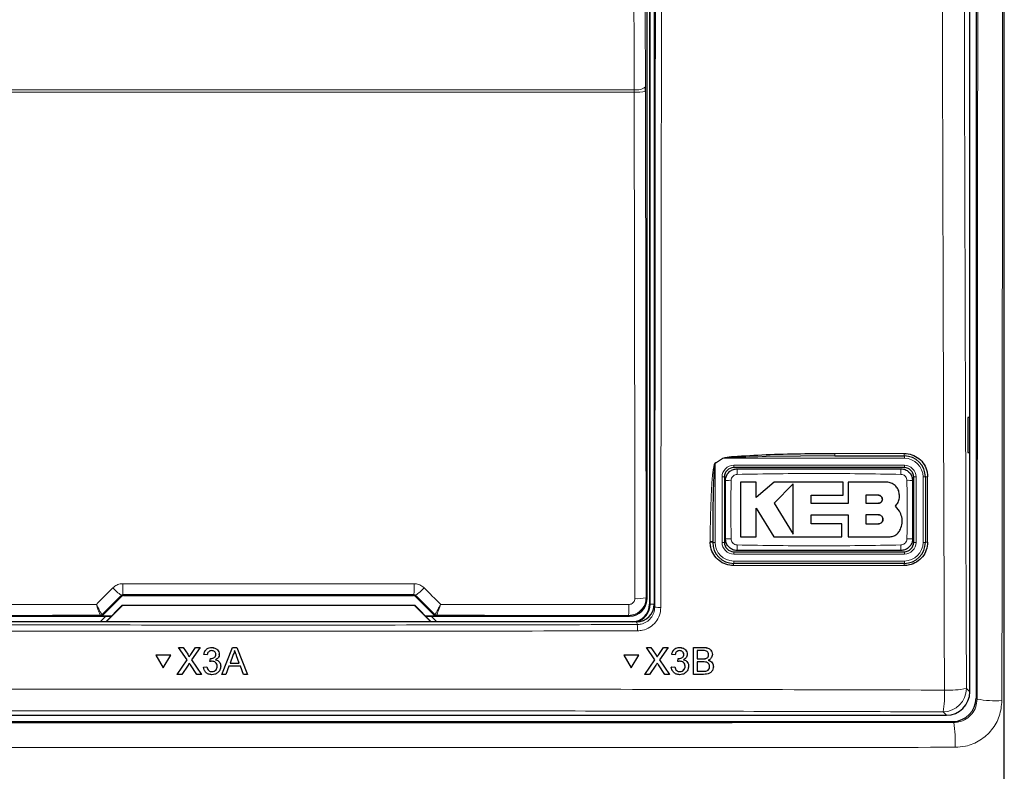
# Paper-space layout 'Blatt3' of a CAD drawing. Header units: millimetres. Extents: x 5 to 418, y 2 to 292.
# Tile 8 of 56: x 72 to 100, y 142 to 164. Entities that reach past the tile are written whole.
import ezdxf

# ---------------------------------------------------------------- set-up
doc = ezdxf.new("R2010")
doc.units = ezdxf.units.MM

psp = doc.layouts.new('Blatt3')

# ---------------------------------------------------------------- linework, layer by layer
at = {"color": 7, "linetype": 'Continuous', "lineweight": 25}
for p, q in [((99.2565, 213.7184), (99.2565, 144.3599)), ((99.0774, 144.5381), (99.0774, 189.7506)), ((100.0607, 136.9821), (100.0607, 185.7999)), ((89.8715, 147.1948), (89.8715, 184.5165)), ((89.944, 184.6723), (89.944, 147.039)), ((90.0774, 184.7057), (90.0774, 147.0401)), ((89.8293, 161.6765), (89.8289, 161.8075)), ((99.0756, 152.3724), (99.0249, 152.3732)), ((99.0249, 152.3732), (99.0249, 151.3714)), ((99.0756, 151.3723), (99.0756, 152.3724)), ((99.0249, 151.3714), (99.0756, 151.3723)), ((95.2308, 151.2723), (93.2682, 151.2555)), ((95.2308, 151.2723), (97.2107, 151.2723)), ((97.2107, 150.939), (92.344, 150.939)), ((92.0774, 150.6723), (92.0774, 148.8057)), ((92.9883, 150.5237), (92.5375, 150.5237)), ((92.9883, 150.0865), (92.9883, 150.5237)), ((93.5014, 150.5237), (92.9883, 150.0865)), ((95.4689, 150.5237), (93.5014, 150.5237)), ((95.4689, 150.1534), (95.4689, 150.5237)), ((95.6114, 150.5237), (95.6114, 149.9169)), ((96.6958, 150.5237), (95.6114, 150.5237)), ((97.4774, 148.8057), (97.4774, 150.6723)), ((97.8107, 150.6723), (97.8107, 148.8057)), ((94.0392, 150.4749), (93.5014, 149.9217)), ((94.5496, 150.1534), (95.4689, 150.1534)), ((94.5496, 149.9169), (94.5496, 150.1534)), ((96.4683, 150.1504), (96.1114, 150.1504)), ((96.1114, 150.1504), (96.1114, 149.9217)), ((92.9881, 149.7786), (93.4844, 148.963)), ((92.9881, 148.963), (92.9881, 149.7786)), ((93.5014, 149.9217), (94.0392, 149.0378)), ((95.6114, 149.9169), (94.5496, 149.9169)), ((96.1114, 149.9217), (96.4683, 149.9217)), ((97.0703, 149.694), (96.9536, 149.8384)), ((94.5499, 149.5942), (95.6114, 149.5942)), ((94.5499, 149.3328), (94.5499, 149.5942)), ((95.6114, 149.5942), (95.6114, 148.963)), ((96.1114, 149.5942), (96.1114, 149.3328)), ((96.4683, 149.5942), (96.1114, 149.5942)), ((95.4321, 149.3328), (94.5499, 149.3328)), ((95.4321, 148.963), (95.4321, 149.3328)), ((96.1114, 149.3328), (96.4683, 149.3328)), ((91.744, 148.8057), (91.744, 148.8287)), ((92.5375, 148.963), (92.9881, 148.963)), ((93.4844, 148.963), (95.4321, 148.963)), ((95.6114, 148.963), (96.7752, 148.963)), ((92.344, 148.539), (97.2107, 148.539)), ((97.2107, 148.2057), (92.344, 148.2057)), ((74.341, 146.7193), (74.8912, 147.2695)), ((74.9383, 147.289), (83.2164, 147.289)), ((83.2636, 147.2695), (83.8138, 146.7193)), ((74.4366, 146.539), (74.9085, 147.0109)), ((74.9107, 147.0057), (74.444, 146.539)), ((74.9085, 147.0109), (74.9107, 147.0057)), ((74.9085, 147.0109), (83.2462, 147.0109)), ((83.244, 147.0057), (74.9107, 147.0057)), ((83.2462, 147.0109), (83.244, 147.0057)), ((83.7107, 146.539), (83.244, 147.0057)), ((83.2462, 147.0109), (83.7181, 146.539)), ((68.7832, 146.6949), (74.5926, 146.6949)), ((74.4413, 146.6949), (74.2904, 146.5441)), ((74.5974, 146.6998), (74.2939, 146.6998)), ((83.8609, 146.6998), (83.5574, 146.6998)), ((83.5622, 146.6949), (89.3715, 146.6949)), ((83.8643, 146.5441), (83.7135, 146.6949)), ((89.5781, 146.539), (68.5767, 146.539)), ((74.2904, 146.5441), (74.2904, 146.539)), ((83.8643, 146.539), (83.8643, 146.5441)), ((76.51, 145.804), (76.5102, 145.8062)), ((76.7542, 145.4506), (76.51, 145.804)), ((76.51, 145.804), (76.6403, 145.804)), ((76.6403, 145.804), (76.6404, 145.8062)), ((76.6403, 145.804), (76.7741, 145.6103)), ((76.8639, 145.6101), (76.9972, 145.804)), ((77.1292, 145.804), (76.8853, 145.4494)), ((76.9972, 145.804), (76.9973, 145.8061)), ((76.9972, 145.804), (77.1292, 145.804)), ((77.1292, 145.804), (77.1294, 145.8061)), ((77.457, 145.804), (77.4571, 145.8061)), ((77.7473, 145.039), (78.0515, 145.804)), ((78.0515, 145.804), (78.0516, 145.8061)), ((78.0515, 145.804), (78.1734, 145.804)), ((78.1734, 145.804), (78.1736, 145.8061)), ((78.1734, 145.804), (78.4781, 145.039)), ((89.8536, 145.8062), (89.9837, 145.8062)), ((89.8547, 145.804), (89.8536, 145.8062)), ((90.0978, 145.4506), (89.8547, 145.804)), ((89.8547, 145.804), (89.9849, 145.804)), ((89.9849, 145.804), (89.9837, 145.8062)), ((89.9837, 145.8062), (90.1169, 145.6125)), ((89.9849, 145.804), (90.1181, 145.6103)), ((90.2079, 145.6101), (90.3416, 145.804)), ((90.4736, 145.804), (90.2289, 145.4494)), ((90.3416, 145.804), (90.3404, 145.8061)), ((90.3416, 145.804), (90.4736, 145.804)), ((90.4736, 145.804), (90.4724, 145.8061)), ((90.8011, 145.804), (90.8, 145.8061)), ((91.194, 145.039), (91.1959, 145.804)), ((91.1959, 145.804), (91.1947, 145.8061)), ((91.1959, 145.804), (91.4827, 145.804)), ((75.8662, 145.5878), (75.8663, 145.59)), ((76.2896, 145.5878), (75.8662, 145.5878)), ((75.8662, 145.5878), (76.078, 145.2219)), ((76.2897, 145.59), (75.8663, 145.59)), ((76.078, 145.2219), (76.2896, 145.5878)), ((76.2896, 145.5878), (76.2897, 145.59)), ((76.471, 145.039), (76.7542, 145.4506)), ((76.8139, 145.5373), (76.814, 145.5395)), ((76.8853, 145.4494), (77.1688, 145.039)), ((77.2328, 145.6078), (77.233, 145.6099)), ((77.3311, 145.598), (77.2328, 145.6078)), ((77.4089, 145.4019), (77.419, 145.4901)), ((77.419, 145.4901), (77.4191, 145.4922)), ((77.4331, 145.4891), (77.4333, 145.4912)), ((77.6744, 145.5949), (77.6745, 145.5973)), ((77.6751, 145.6095), (77.6753, 145.6116)), ((78.0602, 145.5744), (77.9817, 145.3626)), ((78.2434, 145.3626), (78.1689, 145.5637)), ((89.6326, 145.59), (89.2095, 145.59)), ((89.2107, 145.5878), (89.2095, 145.59)), ((89.6338, 145.5878), (89.2107, 145.5878)), ((89.2107, 145.5878), (89.4214, 145.2219)), ((89.4214, 145.2219), (89.6338, 145.5878)), ((89.6338, 145.5878), (89.6326, 145.59)), ((89.8136, 145.039), (90.0978, 145.4506)), ((90.1496, 145.5605), (90.1483, 145.5629)), ((90.2289, 145.4494), (90.5111, 145.039)), ((90.5766, 145.6078), (90.5754, 145.6099)), ((90.6748, 145.598), (90.5766, 145.6078)), ((90.752, 145.4019), (90.7623, 145.4901)), ((90.7623, 145.4901), (90.7612, 145.4923)), ((90.7764, 145.4891), (90.7753, 145.4912)), ((90.9204, 145.6063), (90.9192, 145.6084)), ((90.9963, 145.6977), (90.995, 145.7001)), ((91.3037, 145.7157), (91.3031, 145.4803)), ((91.3031, 145.4803), (91.4611, 145.4803)), ((91.4497, 145.7157), (91.3037, 145.7157)), ((91.5532, 145.4894), (91.552, 145.4915)), ((91.6276, 145.5962), (91.6264, 145.5984)), ((91.7128, 145.6957), (91.7115, 145.6981)), ((76.7842, 145.3023), (76.6029, 145.039)), ((77.0384, 145.039), (76.8517, 145.3093)), ((77.2231, 145.2449), (77.3214, 145.2548)), ((77.2231, 145.2449), (77.2233, 145.2471)), ((77.3214, 145.2548), (77.3215, 145.2569)), ((77.4089, 145.4019), (77.409, 145.404)), ((77.7137, 145.2466), (77.7138, 145.249)), ((77.7145, 145.2692), (77.7147, 145.2713)), ((77.9492, 145.2744), (77.8621, 145.039)), ((78.276, 145.2744), (77.9492, 145.2744)), ((77.9817, 145.3626), (78.2434, 145.3626)), ((78.3633, 145.039), (78.276, 145.2744)), ((90.1274, 145.3023), (89.9455, 145.039)), ((90.3807, 145.039), (90.1949, 145.3093)), ((90.5659, 145.2449), (90.5647, 145.2471)), ((90.5659, 145.2449), (90.6641, 145.2548)), ((90.6641, 145.2548), (90.663, 145.2569)), ((90.752, 145.4019), (90.7508, 145.404)), ((90.9588, 145.2699), (90.9577, 145.272)), ((91.034, 145.3697), (91.0327, 145.3721)), ((91.3029, 145.3921), (91.3023, 145.1273)), ((91.4718, 145.3921), (91.3029, 145.3921)), ((91.6562, 145.2597), (91.6551, 145.2619)), ((91.7436, 145.3469), (91.7423, 145.3494)), ((76.471, 145.039), (76.4711, 145.0412)), ((76.6029, 145.039), (76.471, 145.039)), ((77.1688, 145.039), (77.0384, 145.039)), ((77.1688, 145.039), (77.169, 145.0411)), ((77.4652, 145.1175), (77.4653, 145.1196)), ((77.7473, 145.039), (77.7475, 145.0411)), ((77.8621, 145.039), (77.7473, 145.039)), ((78.4781, 145.039), (78.3633, 145.039)), ((78.4781, 145.039), (78.4782, 145.0412)), ((89.8136, 145.039), (89.8124, 145.0412)), ((89.9455, 145.039), (89.8136, 145.039)), ((90.5111, 145.039), (90.3807, 145.039)), ((90.5111, 145.039), (90.5099, 145.0411)), ((90.5918, 145.1522), (90.5931, 145.1498)), ((90.8075, 145.1175), (90.8063, 145.1196)), ((91.194, 145.039), (91.1929, 145.0411)), ((91.4817, 145.039), (91.194, 145.039)), ((91.3023, 145.1273), (91.4836, 145.1273)), ((91.5491, 145.1309), (91.5479, 145.1331)), ((59.7431, 143.8723), (98.4116, 143.8723)), ((59.5648, 143.6933), (98.59, 143.6933))]:
    psp.add_line(p, q, dxfattribs=at)
at = {"color": 7, "linetype": 'Continuous', "lineweight": 18}
for p, q in [((89.9586, 147.039), (89.9586, 184.6723)), ((89.5078, 161.6557), (68.647, 161.6557)), ((68.6477, 161.7212), (89.507, 161.7212)), ((89.5078, 161.6557), (89.507, 161.7212)), ((89.8293, 161.6765), (89.8451, 147.2212)), ((95.2276, 151.343), (97.207, 151.343)), ((92.0403, 151.2057), (91.8107, 151.0583)), ((92.0403, 151.2057), (92.0377, 151.2097)), ((97.2107, 151.2057), (92.0403, 151.2057)), ((97.2107, 151.2057), (97.2107, 151.2723)), ((91.8107, 151.0583), (91.8107, 148.8057)), ((92.344, 151.0057), (97.2107, 151.0057)), ((92.344, 151.0057), (92.344, 150.939)), ((97.2107, 151.0057), (97.2107, 150.939)), ((92.0107, 148.8057), (92.0107, 150.6723)), ((92.0107, 150.6723), (92.0774, 150.6723)), ((97.4774, 150.6723), (97.544, 150.6723)), ((97.544, 150.6723), (97.544, 148.8057)), ((97.744, 148.8057), (97.744, 150.6723)), ((97.744, 150.6723), (97.8107, 150.6723)), ((91.6748, 148.8099), (91.6748, 148.8329)), ((91.8107, 148.8057), (91.744, 148.8057)), ((92.0107, 148.8057), (92.0774, 148.8057)), ((92.344, 148.539), (92.344, 148.4723)), ((97.2107, 148.539), (97.2107, 148.4723)), ((97.4774, 148.8057), (97.544, 148.8057)), ((97.744, 148.8057), (97.8107, 148.8057)), ((97.2107, 148.4723), (92.344, 148.4723)), ((92.344, 148.2723), (97.2107, 148.2723)), ((92.344, 148.2723), (92.344, 148.2057)), ((97.2107, 148.2723), (97.2107, 148.2057)), ((97.207, 148.1432), (92.3414, 148.1432)), ((74.8912, 147.2695), (74.881, 147.294)), ((74.9281, 147.3137), (74.9383, 147.289)), ((83.2164, 147.289), (83.2267, 147.3137)), ((83.2737, 147.294), (83.2636, 147.2695)), ((89.8451, 147.2212), (89.8715, 147.1948)), ((89.9586, 147.039), (89.944, 147.039)), ((89.9586, 147.039), (90.0774, 147.039)), ((90.0774, 147.0401), (90.0934, 146.9599)), ((74.284, 146.7235), (74.2838, 146.7237)), ((74.2939, 146.6998), (74.284, 146.7235)), ((74.3312, 146.7431), (74.3308, 146.7432)), ((74.3312, 146.7431), (74.341, 146.7193)), ((83.8138, 146.7193), (83.8236, 146.7431)), ((83.8236, 146.7431), (83.824, 146.7432)), ((83.8707, 146.7235), (83.8609, 146.6998)), ((83.871, 146.7237), (83.8707, 146.7235)), ((89.3715, 146.6949), (89.3452, 146.7212)), ((89.5939, 146.4596), (89.5781, 146.539)), ((91.4827, 145.804), (91.4816, 145.8061)), ((76.7741, 145.6103), (76.7742, 145.6124)), ((76.8639, 145.6101), (76.8641, 145.6123)), ((90.1181, 145.6103), (90.1169, 145.6125)), ((90.2079, 145.6101), (90.2067, 145.6123)), ((91.4611, 145.4803), (91.4599, 145.4825)), ((91.4836, 145.1273), (91.4824, 145.1294)), ((98.9803, 144.6352), (99.0774, 144.5381)), ((99.2565, 144.3599), (99.2848, 144.3316)), ((98.4116, 143.8723), (98.3145, 143.9694)), ((98.6182, 143.6651), (98.59, 143.6933))]:
    psp.add_line(p, q, dxfattribs=at)
at = {"color": 7, "linetype": 'Continuous', "lineweight": 18, "flags": 128}
for points in [[(89.507, 161.7212), (89.504, 162.3651), (89.4919, 164.9407), (89.4435, 175.2429), (89.4271, 178.733)], [(89.7493, 178.8193), (89.789, 170.3353), (89.8289, 161.8075)], [(89.5236, 147.2005), (89.5229, 147.8658), (89.5199, 150.5273), (89.5078, 161.6557)], [(91.8107, 151.0583), (91.8104, 151.0588), (91.8101, 151.0593), (91.8097, 151.0598), (91.8094, 151.0603), (91.8091, 151.0608), (91.8088, 151.0613), (91.8085, 151.0619), (91.8081, 151.0624)]]:
    psp.add_lwpolyline(points, dxfattribs=at)
at = {"color": 7, "linetype": 'Continuous', "lineweight": 18}
for centre, radius, start, end in [((89.5761, 162.1072), 0.3921, 259.85339, 310.1512), ((89.5825, 162.9991), 1.3455, 266.81633, 280.57046), ((95.5968, 151.3247), 0.3697, 177.15399, 188.14165), ((97.5364, 151.3247), 0.3299, 176.81146, 189.13215), ((97.2107, 150.6723), 0.5333, 0, 90), ((92.344, 150.6723), 0.3333, 90, 180), ((94.4594, 150.7846), 2.019, 176.5613, 181.10574), ((95.0983, 150.7846), 2.016, 358.89256, 3.4435), ((97.2107, 150.6723), 0.3333, 0, 90), ((92.2319, 148.6432), 1.9329, 88.84421, 93.59596), ((97.3229, 148.6453), 1.9308, 86.40242, 91.15906), ((97.8585, 150.4224), 0.2544, 86.60506, 100.82752), ((91.6925, 148.5519), 0.2816, 79.45211, 93.59975), ((92.232, 150.8353), 1.9335, 266.40474, 271.15498), ((97.3228, 150.8347), 1.9328, 268.8442, 273.59604), ((91.6925, 148.5291), 0.2813, 79.44538, 93.60648), ((92.344, 148.8057), 0.5333, 180, 270), ((92.344, 148.8057), 0.3333, 180, 270), ((94.4564, 148.6934), 2.016, 178.89262, 183.44359), ((95.0968, 148.6934), 2.0176, 356.55887, 1.10644), ((97.2107, 148.8057), 0.5333, 270, 0), ((97.2107, 148.8057), 0.3333, 270, 0), ((97.8585, 148.563), 0.2474, 86.50842, 101.14062), ((92.721, 148.1582), 0.38, 172.81928, 182.25139), ((97.4861, 148.1581), 0.2795, 170.21036, 183.05545), ((75.7752, 148.5376), 1.5318, 222.19105, 234.28272), ((80.5741, 147.5547), 5.6511, 179.27487, 182.44426), ((77.5783, 147.5548), 5.6535, 357.55642, 0.72446), ((82.3795, 148.5377), 1.5318, 305.71757, 317.80866), ((89.5983, 148.5433), 1.3449, 266.81545, 280.57302), ((87.0657, 146.9623), 2.2923, 353.96188, 1.78492), ((90.2235, 147.6559), 0.7081, 259.40943, 273.41368), ((74.284, 146.7902), 0.0667, 270.0135, 314.98572), ((83.8708, 146.7902), 0.0667, 225.01463, 269.98616), ((87.8893, 146.3197), 1.7103, 358.75871, 4.69181), ((98.3124, 144.6373), 0.6679, 270.18334, 359.81655), ((98.4821, 147.2018), 2.6145, 267.18248, 280.98418), ((95.4095, 144.4639), 2.9468, 350.33992, 2.4611), ((99.8161, 147.3962), 3.1103, 260.16389, 273.2621), ((95.4284, 143.1339), 3.2337, 356.86319, 9.45365)]:
    psp.add_arc(centre, radius, start, end, dxfattribs=at)
at = {"color": 7, "linetype": 'Continuous', "lineweight": 25}
for centre, radius, start, end in [((97.2107, 150.6723), 0.6, 0, 90), ((92.344, 150.6723), 0.2667, 90, 180), ((97.2107, 150.6723), 0.2667, 0, 90), ((92.344, 148.8057), 0.6, 180, 270), ((92.344, 148.8057), 0.2667, 180, 270), ((97.2107, 148.8057), 0.6, 270, 0), ((97.2107, 148.8057), 0.2667, 270, 0), ((89.444, 147.039), 0.5, 270, 0), ((89.444, 147.039), 0.5146, 283.67927, 0), ((74.2837, 146.7903), 0.0666, 270.061, 314.97395), ((83.871, 146.7903), 0.0666, 225.02515, 269.9399)]:
    psp.add_arc(centre, radius, start, end, dxfattribs=at)
at = {"color": 7, "linetype": 'Continuous', "lineweight": 18}
for centre, major_axis, ratio, start_param, end_param in [((97.7408, 162.8989), (295.3334, 295.4238), 0.0123167, 1.6359514, 1.6378189), ((79.0774, 142.1812), (294.0695, 0), 0.0174551, 1.5566859, 1.5849067), ((60.414, 162.8989), (-295.3334, 295.4238), 0.0123167, 4.6453664, 4.6472339), ((79.0774, 141.592), (294.0328, 0), 0.0174551, 1.5871, 1.6057242), ((79.0774, 141.592), (294.0328, 0), 0.0174551, 1.5358685, 1.5544927)]:
    psp.add_ellipse(centre, major_axis=major_axis, ratio=ratio, start_param=start_param, end_param=end_param, dxfattribs=at)
at = {"color": 7, "linetype": 'Continuous', "lineweight": 25}
for centre, major_axis, ratio, start_param, end_param in [((74.9383, 147.2223), (-0.0255, 0.0616), 0.9998216, 5.8905493, 6.6758213), ((83.2164, 147.2223), (0.0255, 0.0616), 0.9998216, 5.8905493, 6.6758213), ((89.3715, 147.1949), (0.3536, 0.3536), 0.9998985, 3.9271431, 5.4976349), ((89.5773, 147.0409), (0.0982, -0.4923), 0.9960441, 6.0870179, 7.6562931), ((74.2939, 146.7664), (0.0255, -0.0616), 0.9998216, 5.8905493, 6.6758213), ((83.8609, 146.7664), (0.0255, 0.0616), 0.9998216, 2.7489567, 3.5342286), ((98.4098, 144.5399), (0.4727, -0.4727), 0.9972647, 5.4991567, 7.0672139), ((98.5898, 144.3601), (-0.4715, 0.4715), 0.9996955, 2.3563468, 3.9268385)]:
    psp.add_ellipse(centre, major_axis=major_axis, ratio=ratio, start_param=start_param, end_param=end_param, dxfattribs=at)
at = {"color": 7, "linetype": 'Continuous', "lineweight": 18}
for points, knots in [([(99.2848, 144.3316), (99.2886, 148.0701), (99.2961, 155.5475), (99.3071, 169.4004), (99.312, 179.5187), (99.315, 185.8931)], [0, 0, 0, 0, 0.27005696, 0.5401438, 1, 1, 1, 1]), ([(98.3536, 144.5904), (98.352, 145.0339), (98.3442, 147.2511), (98.3131, 156.566), (98.2768, 169.8703), (98.2579, 181.4077), (98.2506, 185.8371)], [0, 0, 0, 0, 0.03228761, 0.16143821, 0.67806662, 1, 1, 1, 1]), ([(98.8776, 185.8553), (98.8893, 178.9818), (98.9127, 165.2319), (98.9578, 151.5017), (98.9803, 144.6352)], [0, 0, 0, 0, 0.4998997, 1, 1, 1, 1]), ([(100.0234, 185.7999), (100.0204, 179.4477), (100.0155, 169.3496), (100.0045, 155.5143), (99.9969, 148.0322), (99.9931, 144.2909)], [0, 0, 0, 0, 0.4588365, 0.7294033, 1, 1, 1, 1]), ([(90.0934, 146.9599), (90.1, 153.2536), (90.1133, 165.8431), (90.1205, 178.4487), (90.1242, 184.7525)], [0, 0, 0, 0, 0.4999168, 1, 1, 1, 1]), ([(90.2965, 184.7478), (90.2964, 184.6367), (90.2961, 184.0814), (90.2949, 181.7491), (90.2896, 172.4204), (90.2803, 160.3727), (90.2691, 150.112), (90.2657, 146.9491)], [0, 0, 0, 0, 0.0088087, 0.0440433, 0.1849823, 0.7487664, 1, 1, 1, 1]), ([(91.6748, 148.8329), (91.6751, 148.9216), (91.6762, 149.3652), (91.6891, 149.9305), (91.7198, 150.4803), (91.7396, 150.72), (91.7565, 150.8646), (91.77, 150.9513), (91.7829, 151.0087), (91.7926, 151.0429), (91.8043, 151.0595), (91.8074, 151.0618), (91.8081, 151.0624)], [0, 0, 0, 0, 0.1187953, 0.5940503, 0.7569488, 0.8560529, 0.9159265, 0.9518662, 0.9733046, 0.9948395, 0.9987731, 1, 1, 1, 1]), ([(91.8081, 151.0624), (91.8456, 151.0862), (91.9223, 151.1351), (91.9987, 151.1845), (92.0377, 151.2097)], [0, 0, 0, 0, 0.4887737, 1, 1, 1, 1]), ([(93.2682, 151.2555), (92.9585, 151.247), (92.5717, 151.2365), (92.1612, 151.2246), (92.0626, 151.2091), (92.0403, 151.2057)], [0, 0, 0, 0, 0.7565324, 0.94513166, 1, 1, 1, 1]), ([(92.2709, 150.5757), (92.2672, 150.3583), (92.2576, 149.8005), (92.2659, 149.2426), (92.2709, 148.9022)], [0, 0, 0, 0, 0.389865, 1, 1, 1, 1]), ([(92.4408, 150.7456), (92.422, 150.7434), (92.3841, 150.739), (92.3339, 150.7095), (92.2955, 150.6667), (92.2746, 150.6194), (92.272, 150.5881), (92.2709, 150.5757)], [0, 0, 0, 0, 0.2133977, 0.4285953, 0.6443174, 0.8592696, 1, 1, 1, 1]), ([(97.114, 150.7456), (96.3353, 150.7591), (94.7775, 150.786), (93.2198, 150.7591), (92.4408, 150.7456)], [0, 0, 0, 0, 0.49989568, 1, 1, 1, 1]), ([(97.2838, 150.5757), (97.2816, 150.5946), (97.2772, 150.6325), (97.2476, 150.6828), (97.2048, 150.7211), (97.1576, 150.742), (97.1263, 150.7446), (97.114, 150.7456)], [0, 0, 0, 0, 0.2138454, 0.4291995, 0.6449158, 0.8596436, 1, 1, 1, 1]), ([(97.2838, 148.9022), (97.2876, 149.1197), (97.2971, 149.6775), (97.2889, 150.2354), (97.2838, 150.5757)], [0, 0, 0, 0, 0.389867, 1, 1, 1, 1]), ([(97.8736, 150.6764), (97.8736, 150.632), (97.8736, 150.4102), (97.8736, 149.788), (97.8736, 149.2102), (97.8736, 148.8099)], [0, 0, 0, 0, 0.0712951, 0.3564724, 1, 1, 1, 1]), ([(92.2709, 148.9022), (92.2731, 148.8834), (92.2775, 148.8455), (92.3071, 148.7952), (92.35, 148.7569), (92.3972, 148.736), (92.4284, 148.7334), (92.4408, 148.7324)], [0, 0, 0, 0, 0.2138475, 0.4292026, 0.6449138, 0.859644, 1, 1, 1, 1]), ([(97.114, 148.7324), (97.1328, 148.7346), (97.1706, 148.739), (97.2209, 148.7685), (97.2593, 148.8113), (97.2802, 148.8586), (97.2828, 148.8899), (97.2838, 148.9022)], [0, 0, 0, 0, 0.2133928, 0.4285874, 0.6443148, 0.8592626, 1, 1, 1, 1]), ([(92.4408, 148.7324), (93.2195, 148.7189), (94.7772, 148.692), (96.3349, 148.7189), (97.114, 148.7324)], [0, 0, 0, 0, 0.4998953, 1, 1, 1, 1]), ([(74.168, 147.0362), (74.2988, 147.1671), (74.4562, 147.3246), (74.6137, 147.4822), (74.6404, 147.5089)], [0, 0, 0, 0, 0.830622, 1, 1, 1, 1]), ([(74.6404, 147.5089), (74.6752, 147.5375), (74.745, 147.5947), (74.849, 147.6236), (74.9086, 147.6257), (74.9234, 147.6262)], [0, 0, 0, 0, 0.4289688, 0.8581065, 1, 1, 1, 1]), ([(74.9234, 147.6262), (75.1456, 147.6263), (76.2566, 147.6266), (79.026, 147.6269), (81.5731, 147.6265), (83.2314, 147.6262)], [0, 0, 0, 0, 0.0802422, 0.4012143, 1, 1, 1, 1]), ([(83.2314, 147.6262), (83.2762, 147.6218), (83.3659, 147.6129), (83.4598, 147.5597), (83.5034, 147.5191), (83.5144, 147.5089)], [0, 0, 0, 0, 0.4282331, 0.8563406, 1, 1, 1, 1]), ([(83.5144, 147.5089), (83.6712, 147.352), (83.8287, 147.1944), (83.9861, 147.0368), (83.9868, 147.0362)], [0, 0, 0, 0, 0.9960454, 1, 1, 1, 1]), ([(74.9281, 147.3137), (74.9256, 147.3136), (74.9156, 147.3133), (74.898, 147.3082), (74.8868, 147.2988), (74.881, 147.294)], [0, 0, 0, 0, 0.1384775, 0.5625141, 1, 1, 1, 1]), ([(83.2737, 147.294), (83.2719, 147.2957), (83.2648, 147.3024), (83.2494, 147.3114), (83.2342, 147.313), (83.2267, 147.3137)], [0, 0, 0, 0, 0.1482242, 0.579923, 1, 1, 1, 1]), ([(89.8451, 147.2212), (89.8396, 147.1651), (89.8285, 147.0526), (89.7424, 146.9028), (89.6158, 146.7899), (89.4753, 146.7298), (89.3824, 146.7237), (89.3452, 146.7212)], [0, 0, 0, 0, 0.2145749, 0.4294585, 0.6438366, 0.8576315, 1, 1, 1, 1]), ([(89.3568, 147.0337), (89.3692, 147.0346), (89.4003, 147.0366), (89.4471, 147.0566), (89.4894, 147.0943), (89.5181, 147.1443), (89.5218, 147.1817), (89.5236, 147.2005)], [0, 0, 0, 0, 0.1424492, 0.3561874, 0.5704219, 0.7852496, 1, 1, 1, 1]), ([(68.7979, 147.0337), (69.02, 147.0339), (70.1305, 147.0345), (71.9204, 147.0354), (73.4886, 147.0359), (74.168, 147.0362)], [0, 0, 0, 0, 0.1241021, 0.6205162, 1, 1, 1, 1]), ([(74.3308, 146.7432), (74.3302, 146.7435), (74.3272, 146.7451), (74.3119, 146.7674), (74.274, 146.8333), (74.2294, 146.9167), (74.1953, 146.9825), (74.1777, 147.0169), (74.171, 147.0302), (74.1684, 147.0354), (74.168, 147.0362)], [0, 0, 0, 0, 0.0500923, 0.2741444, 0.5151568, 0.7656666, 0.9118825, 0.9655795, 0.9952752, 1, 1, 1, 1]), ([(74.2838, 146.7237), (74.2834, 146.724), (74.281, 146.7259), (74.2698, 146.75), (74.2428, 146.8203), (74.2112, 146.9091), (74.1872, 146.9791), (74.1748, 147.0157), (74.1701, 147.0299), (74.1682, 147.0354), (74.168, 147.0362)], [0, 0, 0, 0, 0.0500958, 0.2741458, 0.5151581, 0.7656654, 0.9118863, 0.965581, 0.9952748, 1, 1, 1, 1]), ([(83.9868, 147.0362), (83.9864, 147.0354), (83.9853, 147.0333), (83.9825, 147.0277), (83.9756, 147.0142), (83.9574, 146.9784), (83.9223, 146.9108), (83.8776, 146.8276), (83.841, 146.7643), (83.8271, 146.7446), (83.8243, 146.7433), (83.824, 146.7432)], [0, 0, 0, 0, 0.00472483, 0.0144594, 0.03683657, 0.09438951, 0.25300251, 0.50158447, 0.74153641, 0.9644233, 1, 1, 1, 1]), ([(83.9868, 147.0362), (83.9865, 147.0354), (83.9857, 147.0331), (83.9838, 147.0272), (83.9789, 147.0128), (83.9661, 146.9748), (83.9414, 146.9028), (83.9097, 146.8143), (83.8835, 146.7466), (83.8734, 146.7254), (83.8713, 146.7239), (83.871, 146.7237)], [0, 0, 0, 0, 0.0047253, 0.0144601, 0.036837, 0.0943865, 0.2530045, 0.5015878, 0.7415288, 0.9644168, 1, 1, 1, 1]), ([(83.9868, 147.0362), (84.1721, 147.0361), (85.2462, 147.0358), (87.0364, 147.0351), (88.6408, 147.0342), (89.3568, 147.0337)], [0, 0, 0, 0, 0.1035199, 0.5999338, 1, 1, 1, 1]), ([(89.5939, 146.4596), (89.6304, 146.4621), (89.723, 146.4684), (89.8633, 146.5284), (89.9903, 146.6415), (90.0766, 146.7914), (90.0878, 146.9037), (90.0934, 146.9599)], [0, 0, 0, 0, 0.1400742, 0.3550494, 0.5700543, 0.7850307, 1, 1, 1, 1]), ([(90.2657, 146.9491), (90.2582, 146.8742), (90.2433, 146.7245), (90.1281, 146.5249), (89.9586, 146.3741), (89.7714, 146.2944), (89.6479, 146.286), (89.5992, 146.2827)], [0, 0, 0, 0, 0.2149315, 0.4298775, 0.6448762, 0.8598858, 1, 1, 1, 1]), ([(68.5609, 146.4596), (72.0646, 146.4523), (79.0756, 146.4376), (86.0866, 146.4523), (89.5939, 146.4596)], [0, 0, 0, 0, 0.4997441, 1, 1, 1, 1]), ([(89.5992, 146.2827), (89.4882, 146.2824), (88.9329, 146.2808), (86.6005, 146.275), (82.0382, 146.2676), (75.5774, 146.2669), (70.8965, 146.2774), (68.5555, 146.2827)], [0, 0, 0, 0, 0.0158376, 0.0791881, 0.3325979, 0.6662229, 1, 1, 1, 1]), ([(59.8012, 144.5904), (60.2449, 144.5918), (62.4635, 144.5985), (68.2358, 144.6126), (77.1287, 144.6227), (87.7666, 144.618), (94.838, 144.5996), (98.3536, 144.5904)], [0, 0, 0, 0, 0.0345663, 0.1728355, 0.4494018, 0.7262637, 1, 1, 1, 1]), ([(98.6182, 143.6651), (98.6676, 143.6684), (98.7912, 143.6768), (98.9785, 143.7571), (99.1475, 143.9079), (99.2624, 144.1075), (99.2773, 144.2569), (99.2848, 144.3316)], [0, 0, 0, 0, 0.14231702, 0.35656613, 0.57073782, 0.78521655, 1, 1, 1, 1]), ([(99.9931, 144.2909), (99.9782, 144.1412), (99.9485, 143.8418), (99.7183, 143.4423), (99.3798, 143.1408), (99.0045, 142.9803), (98.7563, 142.9636), (98.6573, 142.957)], [0, 0, 0, 0, 0.2144381, 0.428949, 0.6433382, 0.8577355, 1, 1, 1, 1]), ([(98.3145, 143.9694), (95.1174, 143.9779), (88.7204, 143.9949), (79.1026, 144.0013), (69.4707, 143.995), (63.0513, 143.9779), (59.8402, 143.9694)], [0, 0, 0, 0, 0.24945533, 0.4991275, 0.74945417, 1, 1, 1, 1]), ([(59.5366, 143.6651), (62.304, 143.6626), (67.8407, 143.6576), (77.129, 143.6544), (87.3948, 143.6555), (94.8771, 143.6619), (98.6182, 143.6651)], [0, 0, 0, 0, 0.21259308, 0.42531871, 0.71265922, 1, 1, 1, 1]), ([(98.6573, 142.957), (94.9086, 142.9538), (87.4114, 142.9473), (77.1268, 142.9463), (67.82, 142.9494), (62.2722, 142.9545), (59.4975, 142.957)], [0, 0, 0, 0, 0.2873416, 0.5746813, 0.7872745, 1, 1, 1, 1])]:
    psp.add_open_spline(points, degree=3, knots=knots, dxfattribs=at)
at = {"color": 7, "linetype": 'Continuous', "lineweight": 25}
for points, knots in [([(92.0377, 151.2097), (92.0599, 151.2167), (92.1563, 151.2469), (92.5701, 151.2719), (93.6069, 151.3363), (94.5725, 151.3403), (95.2276, 151.343)], [0, 0, 0, 0, 0.0217457, 0.0946594, 0.3858774, 1, 1, 1, 1]), ([(97.207, 151.343), (97.2821, 151.3356), (97.4322, 151.3208), (97.6321, 151.2056), (97.7829, 151.036), (97.8624, 150.8485), (97.8704, 150.725), (97.8736, 150.6764)], [0, 0, 0, 0, 0.2148588, 0.4297044, 0.6450146, 0.8605833, 1, 1, 1, 1]), ([(91.8107, 151.0583), (91.8103, 151.0578), (91.8086, 151.0551), (91.8027, 151.0374), (91.7981, 151.0042), (91.7916, 150.9469), (91.7849, 150.8604), (91.7764, 150.7157), (91.7665, 150.4761), (91.7512, 149.9261), (91.7447, 149.361), (91.7442, 148.9174), (91.744, 148.8287)], [0, 0, 0, 0, 0.0008975, 0.0042175, 0.0248094, 0.0459399, 0.0816602, 0.1414393, 0.2406404, 0.4039328, 0.8807838, 1, 1, 1, 1]), ([(92.1107, 150.5723), (92.1123, 150.5969), (92.1164, 150.6589), (92.1564, 150.7526), (92.2318, 150.8372), (92.3317, 150.8946), (92.4066, 150.902), (92.444, 150.9057)], [0, 0, 0, 0, 0.141474, 0.3561186, 0.5707582, 0.7853864, 1, 1, 1, 1]), ([(92.444, 150.9057), (93.222, 150.9057), (94.7775, 150.9057), (96.3331, 150.9057), (97.1107, 150.9057)], [0, 0, 0, 0, 0.50010492, 1, 1, 1, 1]), ([(97.1107, 150.9057), (97.1353, 150.904), (97.1973, 150.9), (97.291, 150.86), (97.3756, 150.7846), (97.433, 150.6847), (97.4404, 150.6098), (97.444, 150.5723)], [0, 0, 0, 0, 0.1414237, 0.3560696, 0.5707186, 0.7853669, 1, 1, 1, 1]), ([(92.1107, 148.9057), (92.1107, 149.2446), (92.1107, 149.8002), (92.1107, 150.3557), (92.1107, 150.5723)], [0, 0, 0, 0, 0.6100795, 1, 1, 1, 1]), ([(92.5375, 150.5237), (92.5375, 150.3185), (92.5375, 149.7984), (92.5375, 149.278), (92.5375, 148.963)], [0, 0, 0, 0, 0.3944613, 1, 1, 1, 1]), ([(97.0703, 150.1492), (97.0662, 150.1913), (97.0579, 150.2754), (96.9934, 150.3876), (96.8985, 150.4723), (96.7932, 150.5173), (96.7235, 150.5219), (96.6958, 150.5237)], [0, 0, 0, 0, 0.2145065, 0.4290159, 0.6435813, 0.8581812, 1, 1, 1, 1]), ([(97.444, 150.5723), (97.444, 150.2334), (97.444, 149.6778), (97.444, 149.1223), (97.444, 148.9057)], [0, 0, 0, 0, 0.610078, 1, 1, 1, 1]), ([(94.0392, 149.0378), (94.0392, 149.2422), (94.0392, 149.7205), (94.0392, 150.2002), (94.0392, 150.4749)], [0, 0, 0, 0, 0.4272636, 1, 1, 1, 1]), ([(96.4683, 149.9217), (96.4812, 149.923), (96.507, 149.9255), (96.5413, 149.9453), (96.5674, 149.9746), (96.5821, 150.011), (96.584, 150.0502), (96.5728, 150.0877), (96.5499, 150.1193), (96.5178, 150.1415), (96.4888, 150.1498), (96.4722, 150.1503), (96.4683, 150.1504)], [0, 0, 0, 0, 0.1079125, 0.2158214, 0.3237625, 0.4315503, 0.5390762, 0.6463205, 0.7533508, 0.8602706, 0.9672329, 1, 1, 1, 1]), ([(96.4683, 150.1504), (96.4811, 150.1492), (96.5068, 150.1467), (96.541, 150.127), (96.567, 150.098), (96.582, 150.0619), (96.5841, 150.0229), (96.5733, 149.9854), (96.5506, 149.9535), (96.5186, 149.931), (96.4893, 149.9224), (96.4724, 149.9218), (96.4683, 149.9217)], [0, 0, 0, 0, 0.1072008, 0.214412, 0.3214284, 0.4283376, 0.5353119, 0.6424692, 0.7498882, 0.8575862, 0.9654838, 1, 1, 1, 1]), ([(96.9536, 149.8384), (96.9821, 149.873), (97.0393, 149.9423), (97.0715, 150.0555), (97.0706, 150.1247), (97.0703, 150.1492)], [0, 0, 0, 0, 0.3920909, 0.7842138, 1, 1, 1, 1]), ([(97.0964, 149.1786), (97.117, 149.2362), (97.1582, 149.3514), (97.1467, 149.5361), (97.0952, 149.6425), (97.0703, 149.694)], [0, 0, 0, 0, 0.3406004, 0.6812106, 1, 1, 1, 1]), ([(96.4683, 149.3328), (96.483, 149.3342), (96.5123, 149.3371), (96.5514, 149.3596), (96.5811, 149.3927), (96.5982, 149.434), (96.6006, 149.4785), (96.5882, 149.5214), (96.5623, 149.5579), (96.5257, 149.5836), (96.4923, 149.5934), (96.473, 149.594), (96.4683, 149.5942)], [0, 0, 0, 0, 0.1072308, 0.2144681, 0.3215209, 0.4284668, 0.5354548, 0.6426026, 0.7499798, 0.8576271, 0.9654905, 1, 1, 1, 1]), ([(96.4683, 149.5942), (96.483, 149.5927), (96.5125, 149.5898), (96.5517, 149.5671), (96.5815, 149.5338), (96.5984, 149.4921), (96.6005, 149.4474), (96.5877, 149.4045), (96.5615, 149.3683), (96.5249, 149.343), (96.4918, 149.3335), (96.4728, 149.3329), (96.4683, 149.3328)], [0, 0, 0, 0, 0.107918, 0.2158345, 0.3237457, 0.4314874, 0.5389682, 0.6461967, 0.7532318, 0.8601785, 0.967176, 1, 1, 1, 1]), ([(96.7752, 148.963), (96.8142, 148.9668), (96.8922, 148.9744), (96.9957, 149.0343), (97.0629, 149.1075), (97.0879, 149.1606), (97.0964, 149.1786)], [0, 0, 0, 0, 0.2849713, 0.5699441, 0.8549581, 1, 1, 1, 1]), ([(92.444, 148.5723), (92.4194, 148.5739), (92.3575, 148.578), (92.2637, 148.618), (92.1792, 148.6934), (92.1218, 148.7933), (92.1144, 148.8682), (92.1107, 148.9057)], [0, 0, 0, 0, 0.1414244, 0.3560694, 0.5707225, 0.785371, 1, 1, 1, 1]), ([(97.444, 148.9057), (97.4424, 148.881), (97.4383, 148.8191), (97.3983, 148.7253), (97.323, 148.6408), (97.2231, 148.5834), (97.1482, 148.576), (97.1107, 148.5723)], [0, 0, 0, 0, 0.1414745, 0.3561157, 0.5707595, 0.7853863, 1, 1, 1, 1]), ([(92.3414, 148.1432), (92.2664, 148.1506), (92.1164, 148.1654), (91.9167, 148.2804), (91.7659, 148.4497), (91.6861, 148.6372), (91.678, 148.761), (91.6748, 148.8099)], [0, 0, 0, 0, 0.2145903, 0.4291696, 0.6441591, 0.8595166, 1, 1, 1, 1]), ([(97.1107, 148.5723), (96.3328, 148.5723), (94.7772, 148.5723), (93.2217, 148.5723), (92.444, 148.5723)], [0, 0, 0, 0, 0.50010495, 1, 1, 1, 1]), ([(97.8736, 148.8099), (97.8662, 148.7351), (97.8516, 148.5854), (97.737, 148.3858), (97.5683, 148.2351), (97.3809, 148.1548), (97.2568, 148.1465), (97.207, 148.1432)], [0, 0, 0, 0, 0.2145188, 0.4290548, 0.6431245, 0.8569356, 1, 1, 1, 1]), ([(77.2328, 145.6078), (77.2404, 145.6376), (77.2554, 145.6969), (77.3132, 145.7632), (77.3848, 145.799), (77.4329, 145.8023), (77.457, 145.804)], [0, 0, 0, 0, 0.2802508, 0.5595218, 0.779592, 1, 1, 1, 1]), ([(77.233, 145.61), (77.2405, 145.6398), (77.2556, 145.6992), (77.3134, 145.7654), (77.385, 145.8012), (77.4331, 145.8045), (77.4571, 145.8062)], [0, 0, 0, 0, 0.280249, 0.5595194, 0.7795925, 1, 1, 1, 1]), ([(77.457, 145.804), (77.4874, 145.8009), (77.5482, 145.7948), (77.6221, 145.7477), (77.6667, 145.681), (77.6723, 145.6333), (77.6751, 145.6095)], [0, 0, 0, 0, 0.28018257, 0.55985631, 0.78, 1, 1, 1, 1]), ([(77.4571, 145.8062), (77.4876, 145.8031), (77.5484, 145.797), (77.6222, 145.7499), (77.6669, 145.6832), (77.6725, 145.6356), (77.6753, 145.6117)], [0, 0, 0, 0, 0.28018327, 0.55985448, 0.77999871, 1, 1, 1, 1]), ([(90.5754, 145.61), (90.583, 145.6398), (90.5982, 145.6992), (90.6561, 145.7654), (90.7278, 145.8012), (90.7759, 145.8045), (90.7999, 145.8062)], [0, 0, 0, 0, 0.2802502, 0.559521, 0.7795926, 1, 1, 1, 1]), ([(90.5766, 145.6078), (90.5842, 145.6376), (90.5994, 145.6969), (90.6573, 145.7632), (90.729, 145.799), (90.777, 145.8023), (90.8011, 145.804)], [0, 0, 0, 0, 0.2802572, 0.5595217, 0.7795932, 1, 1, 1, 1]), ([(90.7999, 145.8062), (90.83, 145.803), (90.8903, 145.7966), (90.9614, 145.755), (90.9844, 145.7136), (90.9927, 145.6987)], [0, 0, 0, 0, 0.3910087, 0.7813013, 1, 1, 1, 1]), ([(90.8011, 145.804), (90.8315, 145.8009), (90.8922, 145.7948), (90.9659, 145.7477), (91.0104, 145.681), (91.0159, 145.6333), (91.0186, 145.6095)], [0, 0, 0, 0, 0.2801842, 0.5598551, 0.7799996, 1, 1, 1, 1]), ([(91.4815, 145.8062), (91.5153, 145.8049), (91.5825, 145.8025), (91.67, 145.7642), (91.6985, 145.7159), (91.7097, 145.6968)], [0, 0, 0, 0, 0.3793738, 0.7557723, 1, 1, 1, 1]), ([(91.4827, 145.804), (91.5167, 145.8029), (91.5845, 145.8006), (91.6729, 145.7585), (91.7253, 145.6852), (91.7322, 145.6322), (91.7356, 145.6057)], [0, 0, 0, 0, 0.2811151, 0.5600261, 0.7801115, 1, 1, 1, 1]), ([(76.7741, 145.6103), (76.7827, 145.5973), (76.7947, 145.5791), (76.8095, 145.5552), (76.8124, 145.5433), (76.8139, 145.5373)], [0, 0, 0, 0, 0.5612662, 0.781754, 1, 1, 1, 1]), ([(76.7742, 145.6125), (76.7829, 145.5995), (76.7948, 145.5813), (76.8096, 145.5574), (76.8126, 145.5455), (76.814, 145.5395)], [0, 0, 0, 0, 0.5612603, 0.7817489, 1, 1, 1, 1]), ([(76.8139, 145.5373), (76.8232, 145.5509), (76.8399, 145.5752), (76.8566, 145.5994), (76.8639, 145.6101)], [0, 0, 0, 0, 0.5599869, 1, 1, 1, 1]), ([(76.814, 145.5395), (76.8234, 145.5531), (76.84, 145.5774), (76.8567, 145.6017), (76.8641, 145.6123)], [0, 0, 0, 0, 0.5599869, 1, 1, 1, 1]), ([(77.4601, 145.7157), (77.442, 145.7141), (77.4059, 145.7108), (77.3634, 145.68), (77.3401, 145.6394), (77.3341, 145.6118), (77.3311, 145.598)], [0, 0, 0, 0, 0.280002, 0.5591347, 0.7793248, 1, 1, 1, 1]), ([(77.419, 145.4901), (77.4216, 145.4898), (77.4263, 145.4893), (77.431, 145.4891), (77.4331, 145.4891)], [0, 0, 0, 0, 0.5600119, 1, 1, 1, 1]), ([(77.4331, 145.4891), (77.4526, 145.4908), (77.4914, 145.4943), (77.5415, 145.5186), (77.5733, 145.5601), (77.5757, 145.5909), (77.5768, 145.6063)], [0, 0, 0, 0, 0.2806815, 0.5609545, 0.7800592, 1, 1, 1, 1]), ([(77.5768, 145.6063), (77.5749, 145.6231), (77.5711, 145.6567), (77.5387, 145.6933), (77.4997, 145.713), (77.4733, 145.7148), (77.4601, 145.7157)], [0, 0, 0, 0, 0.2794652, 0.5589595, 0.7792562, 1, 1, 1, 1]), ([(77.6751, 145.6095), (77.6734, 145.5913), (77.6699, 145.5549), (77.6366, 145.4963), (77.5956, 145.4724), (77.5706, 145.4578)], [0, 0, 0, 0, 0.280501, 0.5610042, 1, 1, 1, 1]), ([(77.5706, 145.4578), (77.5937, 145.4502), (77.6399, 145.4351), (77.6872, 145.3839), (77.7114, 145.3261), (77.7135, 145.2881), (77.7145, 145.2692)], [0, 0, 0, 0, 0.2798073, 0.5591825, 0.7794062, 1, 1, 1, 1]), ([(77.5707, 145.46), (77.5939, 145.4524), (77.6401, 145.4373), (77.6873, 145.3862), (77.7116, 145.3283), (77.7137, 145.2904), (77.7147, 145.2714)], [0, 0, 0, 0, 0.2798073, 0.5591825, 0.7794062, 1, 1, 1, 1]), ([(78.1125, 145.7157), (78.1052, 145.6884), (78.0921, 145.6396), (78.0699, 145.5943), (78.0602, 145.5744)], [0, 0, 0, 0, 0.5599128, 1, 1, 1, 1]), ([(78.1689, 145.5637), (78.1583, 145.5921), (78.1395, 145.6427), (78.1207, 145.6934), (78.1125, 145.7157)], [0, 0, 0, 0, 0.559995, 1, 1, 1, 1]), ([(90.1169, 145.6125), (90.1258, 145.5996), (90.1369, 145.5835), (90.1462, 145.5663), (90.1481, 145.5629)], [0, 0, 0, 0, 0.800183, 1, 1, 1, 1]), ([(90.1181, 145.6103), (90.1267, 145.5973), (90.1386, 145.5791), (90.1533, 145.5552), (90.1562, 145.5433), (90.1577, 145.5373)], [0, 0, 0, 0, 0.5612641, 0.7817516, 1, 1, 1, 1]), ([(90.1565, 145.5395), (90.1659, 145.5531), (90.1826, 145.5774), (90.1993, 145.6017), (90.2067, 145.6123)], [0, 0, 0, 0, 0.5599872, 1, 1, 1, 1]), ([(90.1577, 145.5373), (90.1671, 145.5509), (90.1838, 145.5752), (90.2005, 145.5994), (90.2079, 145.6101)], [0, 0, 0, 0, 0.5599861, 1, 1, 1, 1]), ([(90.804, 145.7157), (90.7859, 145.7141), (90.7498, 145.7108), (90.7073, 145.68), (90.6838, 145.6394), (90.6778, 145.6118), (90.6748, 145.598)], [0, 0, 0, 0, 0.2800012, 0.5591328, 0.7793229, 1, 1, 1, 1]), ([(90.7611, 145.4923), (90.7637, 145.4921), (90.7684, 145.4915), (90.7732, 145.4914), (90.7752, 145.4913)], [0, 0, 0, 0, 0.5600145, 1, 1, 1, 1]), ([(90.7623, 145.4901), (90.7649, 145.4898), (90.7696, 145.4893), (90.7743, 145.4891), (90.7764, 145.4891)], [0, 0, 0, 0, 0.5599958, 1, 1, 1, 1]), ([(90.7764, 145.4891), (90.7958, 145.4908), (90.8347, 145.4943), (90.8848, 145.5186), (90.9167, 145.5601), (90.9191, 145.5909), (90.9204, 145.6063)], [0, 0, 0, 0, 0.2806807, 0.5609539, 0.7800594, 1, 1, 1, 1]), ([(90.9204, 145.6063), (90.9185, 145.6231), (90.9148, 145.6567), (90.8825, 145.6933), (90.8435, 145.713), (90.8172, 145.7148), (90.804, 145.7157)], [0, 0, 0, 0, 0.2794638, 0.5589571, 0.7792549, 1, 1, 1, 1]), ([(90.9192, 145.6085), (90.919, 145.6263), (90.9189, 145.6453), (90.9074, 145.6587), (90.9067, 145.6595)], [0, 0, 0, 0, 0.9394828, 1, 1, 1, 1]), ([(90.9125, 145.46), (90.9352, 145.4523), (90.9806, 145.4368), (91.0207, 145.3996), (91.0305, 145.3745), (91.0316, 145.3717)], [0, 0, 0, 0, 0.4711434, 0.9415596, 1, 1, 1, 1]), ([(91.0186, 145.6095), (91.0168, 145.5913), (91.0132, 145.5549), (90.9798, 145.4963), (90.9388, 145.4724), (90.9137, 145.4578)], [0, 0, 0, 0, 0.2805007, 0.5610055, 1, 1, 1, 1]), ([(90.9137, 145.4578), (90.9368, 145.4502), (90.983, 145.4351), (91.03, 145.3839), (91.0541, 145.3261), (91.0561, 145.2881), (91.0571, 145.2692)], [0, 0, 0, 0, 0.2798079, 0.5591842, 0.7794066, 1, 1, 1, 1]), ([(91.6276, 145.5962), (91.6253, 145.617), (91.622, 145.6482), (91.5986, 145.6833), (91.5467, 145.7194), (91.4928, 145.7173), (91.4497, 145.7157)], [0, 0, 0, 0, 0.2495085, 0.3750176, 0.500242, 1, 1, 1, 1]), ([(91.4599, 145.4825), (91.4773, 145.4825), (91.5083, 145.4826), (91.5387, 145.4888), (91.552, 145.4916)], [0, 0, 0, 0, 0.5603948, 1, 1, 1, 1]), ([(91.4611, 145.4803), (91.4785, 145.4803), (91.5095, 145.4803), (91.5398, 145.4866), (91.5532, 145.4894)], [0, 0, 0, 0, 0.5603947, 1, 1, 1, 1]), ([(91.552, 145.4916), (91.5642, 145.4965), (91.5887, 145.5064), (91.6207, 145.5435), (91.6242, 145.5776), (91.6264, 145.5984)], [0, 0, 0, 0, 0.28086595, 0.56106407, 1, 1, 1, 1]), ([(91.5532, 145.4894), (91.5654, 145.4943), (91.5899, 145.5041), (91.6219, 145.5413), (91.6254, 145.5754), (91.6276, 145.5962)], [0, 0, 0, 0, 0.2808657, 0.5610626, 1, 1, 1, 1]), ([(91.7356, 145.6057), (91.7334, 145.5859), (91.729, 145.5464), (91.6918, 145.4833), (91.6474, 145.4571), (91.6203, 145.4411)], [0, 0, 0, 0, 0.2803317, 0.5607962, 1, 1, 1, 1]), ([(76.8202, 145.3548), (76.8135, 145.345), (76.8013, 145.3276), (76.7894, 145.31), (76.7842, 145.3023)], [0, 0, 0, 0, 0.5599787, 1, 1, 1, 1]), ([(76.8517, 145.3093), (76.8458, 145.3178), (76.8353, 145.3329), (76.8248, 145.3481), (76.8202, 145.3548)], [0, 0, 0, 0, 0.5600047, 1, 1, 1, 1]), ([(77.4617, 145.0292), (77.4283, 145.0322), (77.3615, 145.0383), (77.284, 145.095), (77.2363, 145.1674), (77.2275, 145.2191), (77.2231, 145.2449)], [0, 0, 0, 0, 0.2799102, 0.5592516, 0.779477, 1, 1, 1, 1]), ([(77.3214, 145.2548), (77.3264, 145.2349), (77.3365, 145.1954), (77.3687, 145.1461), (77.4168, 145.1207), (77.4491, 145.1185), (77.4652, 145.1175)], [0, 0, 0, 0, 0.2808788, 0.5600702, 0.7796524, 1, 1, 1, 1]), ([(77.4725, 145.4123), (77.4604, 145.4114), (77.4389, 145.4098), (77.4181, 145.4043), (77.4089, 145.4019)], [0, 0, 0, 0, 0.55976857, 1, 1, 1, 1]), ([(77.7145, 145.2692), (77.7101, 145.2327), (77.7012, 145.1598), (77.6314, 145.0804), (77.5478, 145.0354), (77.4904, 145.0313), (77.4617, 145.0292)], [0, 0, 0, 0, 0.2794036, 0.5590663, 0.7793804, 1, 1, 1, 1]), ([(77.4652, 145.1175), (77.4879, 145.1196), (77.5332, 145.1238), (77.5838, 145.1654), (77.6123, 145.2168), (77.6149, 145.2522), (77.6163, 145.2699)], [0, 0, 0, 0, 0.2798829, 0.5589959, 0.7793199, 1, 1, 1, 1]), ([(77.4653, 145.1197), (77.488, 145.1218), (77.5334, 145.126), (77.5839, 145.1676), (77.6124, 145.219), (77.6151, 145.2544), (77.6164, 145.2721)], [0, 0, 0, 0, 0.2798831, 0.5589926, 0.7793195, 1, 1, 1, 1]), ([(77.6163, 145.2699), (77.6141, 145.2912), (77.6097, 145.3337), (77.571, 145.3815), (77.5226, 145.4085), (77.4892, 145.411), (77.4725, 145.4123)], [0, 0, 0, 0, 0.2797427, 0.5591722, 0.7794411, 1, 1, 1, 1]), ([(90.1636, 145.3548), (90.1567, 145.345), (90.1446, 145.3276), (90.1326, 145.31), (90.1274, 145.3023)], [0, 0, 0, 0, 0.5599981, 1, 1, 1, 1]), ([(90.1949, 145.3093), (90.189, 145.3178), (90.1785, 145.3329), (90.1681, 145.3481), (90.1636, 145.3548)], [0, 0, 0, 0, 0.5600041, 1, 1, 1, 1]), ([(90.594, 145.1537), (90.59, 145.1596), (90.5713, 145.1869), (90.5676, 145.2206), (90.5647, 145.2472)], [0, 0, 0, 0, 0.21222596, 1, 1, 1, 1]), ([(90.8037, 145.0292), (90.7703, 145.0322), (90.7036, 145.0383), (90.6263, 145.095), (90.5788, 145.1674), (90.5702, 145.2191), (90.5659, 145.2449)], [0, 0, 0, 0, 0.2799089, 0.5592502, 0.7794763, 1, 1, 1, 1]), ([(90.6641, 145.2548), (90.6691, 145.2349), (90.6791, 145.1954), (90.7111, 145.1461), (90.7591, 145.1207), (90.7913, 145.1185), (90.8075, 145.1175)], [0, 0, 0, 0, 0.28088, 0.5600683, 0.7796536, 1, 1, 1, 1]), ([(90.8155, 145.4123), (90.8035, 145.4114), (90.782, 145.4098), (90.7611, 145.4043), (90.752, 145.4019)], [0, 0, 0, 0, 0.5597683, 1, 1, 1, 1]), ([(91.0571, 145.2692), (91.0525, 145.2327), (91.0434, 145.1598), (90.9735, 145.0804), (90.8898, 145.0354), (90.8324, 145.0313), (90.8037, 145.0292)], [0, 0, 0, 0, 0.2794025, 0.5590647, 0.7793791, 1, 1, 1, 1]), ([(90.8063, 145.1197), (90.829, 145.1218), (90.8743, 145.126), (90.9249, 145.1676), (90.9535, 145.219), (90.9563, 145.2544), (90.9577, 145.2721)], [0, 0, 0, 0, 0.2798853, 0.5589949, 0.7793208, 1, 1, 1, 1]), ([(90.8075, 145.1175), (90.8301, 145.1196), (90.8755, 145.1238), (90.9261, 145.1654), (90.9547, 145.2168), (90.9575, 145.2522), (90.9588, 145.2699)], [0, 0, 0, 0, 0.2798857, 0.55899524, 0.77932101, 1, 1, 1, 1]), ([(90.9588, 145.2699), (90.9567, 145.2912), (90.9525, 145.3337), (90.9139, 145.3815), (90.8656, 145.4085), (90.8322, 145.411), (90.8155, 145.4123)], [0, 0, 0, 0, 0.279754, 0.5591742, 0.7794438, 1, 1, 1, 1]), ([(91.6562, 145.2597), (91.6539, 145.2815), (91.6504, 145.3144), (91.6255, 145.3507), (91.5737, 145.3915), (91.517, 145.3918), (91.4718, 145.3921)], [0, 0, 0, 0, 0.2498069, 0.3755454, 0.5011564, 1, 1, 1, 1]), ([(91.7643, 145.2581), (91.7618, 145.2329), (91.7569, 145.1824), (91.7194, 145.1142), (91.6301, 145.0447), (91.5429, 145.0413), (91.4817, 145.039)], [0, 0, 0, 0, 0.1871441, 0.374319, 0.5607862, 1, 1, 1, 1]), ([(91.5479, 145.1332), (91.5648, 145.1373), (91.5985, 145.1456), (91.6341, 145.1805), (91.6525, 145.2213), (91.6542, 145.2484), (91.6551, 145.2619)], [0, 0, 0, 0, 0.2802918, 0.5590224, 0.7794081, 1, 1, 1, 1]), ([(91.5491, 145.1309), (91.566, 145.1351), (91.5997, 145.1434), (91.6353, 145.1783), (91.6537, 145.2191), (91.6554, 145.2461), (91.6562, 145.2597)], [0, 0, 0, 0, 0.2802915, 0.5590213, 0.7794067, 1, 1, 1, 1]), ([(91.6191, 145.4433), (91.6411, 145.4351), (91.6849, 145.4187), (91.7265, 145.3812), (91.7381, 145.3541), (91.7405, 145.3485)], [0, 0, 0, 0, 0.4430458, 0.88490632, 1, 1, 1, 1]), ([(91.6203, 145.4411), (91.6425, 145.433), (91.687, 145.4169), (91.734, 145.3689), (91.7606, 145.3136), (91.7631, 145.2766), (91.7643, 145.2581)], [0, 0, 0, 0, 0.2802084, 0.5596683, 0.7797049, 1, 1, 1, 1]), ([(91.6551, 145.2619), (91.6541, 145.2845), (91.6531, 145.3081), (91.6402, 145.3266), (91.6397, 145.3275)], [0, 0, 0, 0, 0.9548275, 1, 1, 1, 1]), ([(91.4824, 145.1295), (91.4947, 145.1295), (91.5166, 145.1294), (91.5384, 145.132), (91.5479, 145.1332)], [0, 0, 0, 0, 0.56009919, 1, 1, 1, 1]), ([(91.4836, 145.1273), (91.4958, 145.1272), (91.5178, 145.1272), (91.5395, 145.1298), (91.5491, 145.1309)], [0, 0, 0, 0, 0.5601016, 1, 1, 1, 1])]:
    psp.add_open_spline(points, degree=3, knots=knots, dxfattribs=at)

doc.saveas('drawing.dxf')
